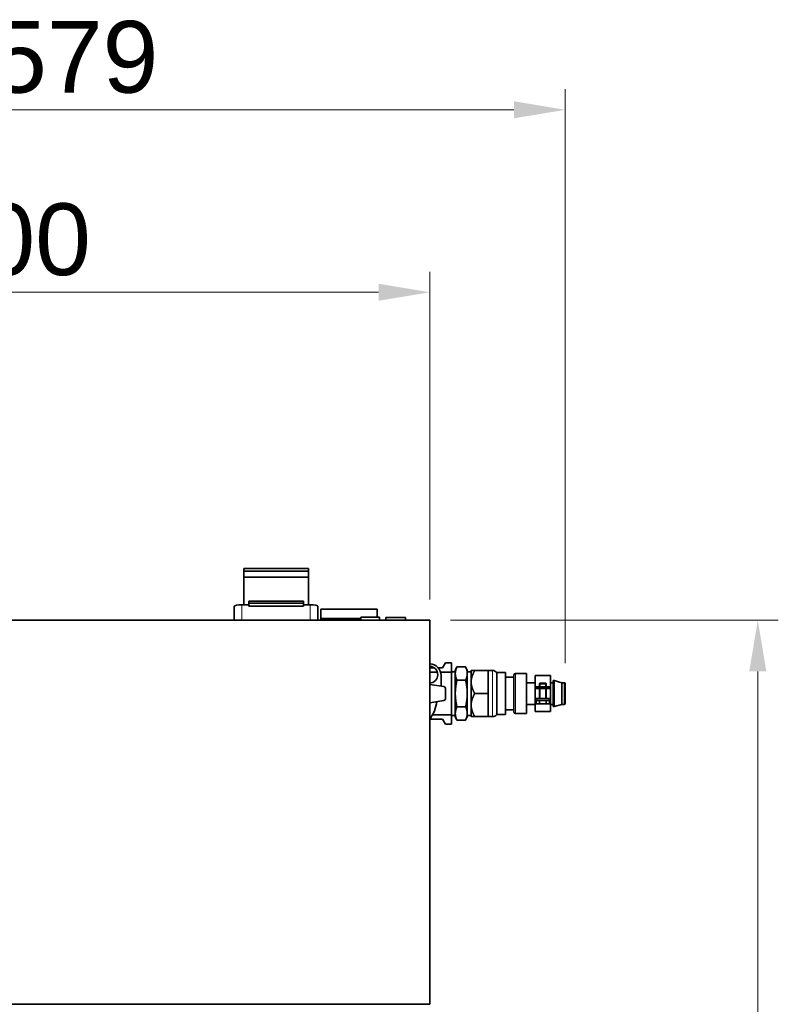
# Model space of a CAD drawing. Header units: millimetres. Extents: x 0 to 5040, y 0 to 3564.
# Tile 14 of 43: x 1609 to 2053, y 1045 to 1622. Entities that reach past the tile are written whole.
import ezdxf

# ---------------------------------------------------------------- set-up
doc = ezdxf.new("R2010")
doc.units = ezdxf.units.MM
doc.header["$LTSCALE"] = 12
for name, color, linetype, lineweight, true_color in [('Filettatura(ISO)', 3, 'Continuous', 9, 0x00ff00), ('Quote(ISO)', 7, 'Continuous', 25, 0x80ff00), ('Spigoli tangenti visibili(ISO)', 7, 'Continuous', 15, 0x00803f)]:
    doc.layers.add(name, color=color, linetype=linetype, lineweight=lineweight, true_color=true_color)
doc.layers.add('Spigoli visibili(ISO)', color=7, linetype='Continuous', lineweight=35)
doc.styles.add('Corrente-BSI', font='arial.ttf')
doc.dimstyles.new('DEFAULT-ISO', dxfattribs={"dimscale": 12, "dimtxt": 3.5, "dimasz": 2.5, "dimexe": 1, "dimexo": 1, "dimgap": 0.762, "dimtad": 1, "dimtoh": 1, "dimrnd": 1e-08, "dimtxsty": 'Corrente-BSI', "dimcen": 0.09, "dimdle": 10, "dimclrd": 7, "dimclre": 7, "dimclrt": 7, "dimazin": 2, "dimtfac": 0.571429, "dimtmove": 0, "dimatfit": 3, "dimfxl": 1, "dimtolj": 1, "dimlwd": 5, "dimlwe": 5, "dimarcsym": 0})

# ---------------------------------------------------------------- blocks, each defined once
blk = doc.blocks.new('*D18')
at = {"layer": 'Defpoints', "color": 0, "linetype": 'Continuous', "transparency": 16777216}
for p in [(1848.93, 1462.27), (1348.93, 1270.27), (1848.93, 1270.27)]:
    blk.add_point(p, dxfattribs=at)
at = {"layer": 'Quote(ISO)', "color": 7, "linetype": 'Continuous', "lineweight": 5, "transparency": 16777216}
for p, q in [((1348.93, 1282.27), (1348.93, 1474.27)), ((1848.93, 1282.27), (1848.93, 1474.27)), ((1378.93, 1462.27), (1818.93, 1462.27))]:
    blk.add_line(p, q, dxfattribs=at)
at = {"layer": 'Quote(ISO)', "color": 7, "linetype": 'Continuous', "transparency": 16777216}
for points in [[(1378.93, 1467.27), (1378.93, 1457.27), (1348.93, 1462.27)], [(1818.93, 1467.27), (1818.93, 1457.27), (1848.93, 1462.27)]]:
    blk.add_solid(points, dxfattribs=at)
at = {"layer": 'Quote(ISO)', "color": 7, "linetype": 'Continuous', "lineweight": 9, "transparency": 16777216, "insert": (1552.61, 1514.3), "char_height": 42, "attachment_point": 1, "style": 'Corrente-BSI'}
blk.add_mtext('\\A1;500', dxfattribs=at)
blk = doc.blocks.new('*D19')
at = {"layer": 'Defpoints', "color": 0, "linetype": 'Continuous', "transparency": 16777216}
for p in [(1928.13, 1569.12), (1348.93, 1270.27), (1928.13, 1233.12)]:
    blk.add_point(p, dxfattribs=at)
at = {"layer": 'Quote(ISO)', "color": 7, "linetype": 'Continuous', "lineweight": 5, "transparency": 16777216}
for p, q in [((1348.93, 1282.27), (1348.93, 1581.12)), ((1928.13, 1245.12), (1928.13, 1581.12)), ((1378.93, 1569.12), (1898.13, 1569.12))]:
    blk.add_line(p, q, dxfattribs=at)
at = {"layer": 'Quote(ISO)', "color": 7, "linetype": 'Continuous', "transparency": 16777216}
for points in [[(1378.93, 1574.12), (1378.93, 1564.12), (1348.93, 1569.12)], [(1898.13, 1574.12), (1898.13, 1564.12), (1928.13, 1569.12)]]:
    blk.add_solid(points, dxfattribs=at)
at = {"layer": 'Quote(ISO)', "color": 7, "linetype": 'Continuous', "lineweight": 9, "transparency": 16777216, "insert": (1592.09, 1621.15), "char_height": 42, "attachment_point": 1, "style": 'Corrente-BSI'}
blk.add_mtext('\\A1;579', dxfattribs=at)
blk = doc.blocks.new('*D20')
at = {"layer": 'Defpoints', "color": 0, "linetype": 'Continuous', "transparency": 16777216}
for p in [(1848.93, 1270.27), (2040.93, 1270.27), (1848.93, 647.27)]:
    blk.add_point(p, dxfattribs=at)
at = {"layer": 'Quote(ISO)', "color": 7, "linetype": 'Continuous', "lineweight": 5, "transparency": 16777216}
for p, q in [((1860.93, 1270.27), (2052.93, 1270.27)), ((2040.93, 677.27), (2040.93, 1240.27)), ((1860.93, 647.27), (2052.93, 647.27))]:
    blk.add_line(p, q, dxfattribs=at)
at = {"layer": 'Quote(ISO)', "color": 7, "linetype": 'Continuous', "transparency": 16777216}
for points in [[(2035.93, 1240.27), (2045.93, 1240.27), (2040.93, 1270.27)], [(2035.93, 677.27), (2045.93, 677.27), (2040.93, 647.27)]]:
    blk.add_solid(points, dxfattribs=at)
at = {"layer": 'Quote(ISO)', "color": 7, "linetype": 'Continuous', "lineweight": 9, "transparency": 16777216, "insert": (1988.87, 912.26), "char_height": 42, "attachment_point": 1, "rotation": 90, "style": 'Corrente-BSI'}
blk.add_mtext('\\A1;623', dxfattribs=at)

msp = doc.modelspace()

# ---------------------------------------------------------------- linework, layer by layer
at = {"layer": 'Filettatura(ISO)'}
for p, q in [((1913.45, 1233.02), (1913.45, 1231.27)), ((1913.45, 1230.27), (1913.45, 1224.27)), ((1916.614, 1231.27), (1916.614, 1233.02)), ((1916.614, 1224.27), (1916.614, 1230.27))]:
    msp.add_line(p, q, dxfattribs=at)
at = {"layer": 'Spigoli tangenti visibili(ISO)'}
for p, q in [((1742.932, 1281.178), (1774.932, 1281.178)), ((1738.932, 1270.27), (1738.932, 1279.296)), ((1778.932, 1270.27), (1778.932, 1279.296)), ((1885.696, 1213.77), (1885.696, 1240.77)), ((1899.132, 1239.02), (1899.132, 1215.52)), ((1911.532, 1230.27), (1911.532, 1231.27)), ((1918.532, 1231.27), (1918.532, 1230.27)), ((1927.632, 1233.62), (1927.632, 1220.92)), ((1911.532, 1223.27), (1911.532, 1224.27)), ((1918.532, 1224.27), (1918.532, 1223.27))]:
    msp.add_line(p, q, dxfattribs=at)
at = {"layer": 'Spigoli visibili(ISO)'}
for p, q in [((1739.932, 1300.566), (1777.932, 1300.566)), ((1739.932, 1298.913), (1739.932, 1300.566)), ((1739.932, 1298.913), (1777.932, 1298.913)), ((1739.932, 1295.326), (1739.932, 1298.913)), ((1777.932, 1298.913), (1777.932, 1300.566)), ((1777.932, 1295.326), (1777.932, 1298.913)), ((1739.932, 1295.326), (1777.932, 1295.326)), ((1739.932, 1279.296), (1739.932, 1295.326)), ((1777.932, 1279.296), (1777.932, 1295.326)), ((1742.932, 1281.405), (1742.932, 1281.178)), ((1774.932, 1281.405), (1742.932, 1281.405)), ((1742.932, 1280.254), (1742.932, 1281.178)), ((1742.932, 1278.48), (1742.932, 1280.254)), ((1742.932, 1280.254), (1774.932, 1280.254)), ((1774.932, 1281.405), (1774.932, 1281.178)), ((1774.932, 1280.254), (1774.932, 1281.178)), ((1774.932, 1278.48), (1774.932, 1280.254)), ((1734.432, 1270.27), (1734.432, 1278.361)), ((1742.932, 1279.296), (1738.932, 1279.296)), ((1742.932, 1278.48), (1774.932, 1278.48)), ((1778.932, 1279.296), (1774.932, 1279.296)), ((1783.432, 1270.27), (1783.432, 1278.361)), ((1785.012, 1271.271), (1785.012, 1276.77)), ((1818.012, 1276.77), (1785.012, 1276.77)), ((1818.012, 1271.92), (1818.012, 1276.77)), ((1348.932, 1270.27), (1848.932, 1270.27)), ((1785.012, 1271.271), (1785.012, 1270.27)), ((1808.432, 1271.271), (1785.012, 1271.271)), ((1808.432, 1271.92), (1819.432, 1271.92)), ((1808.432, 1270.27), (1808.432, 1271.92)), ((1819.432, 1270.27), (1819.432, 1271.92)), ((1823.182, 1271.77), (1834.682, 1271.77)), ((1823.182, 1270.27), (1823.182, 1271.77)), ((1834.682, 1270.27), (1834.682, 1271.77)), ((1848.932, 1270.27), (1848.932, 1045.27)), ((1848.932, 1242.27), (1851.532, 1242.27)), ((1848.932, 1239.77), (1853.302, 1239.77)), ((1853.894, 1242.27), (1856.3, 1242.27)), ((1855.24, 1239.77), (1861.532, 1239.77)), ((1856.3, 1242.27), (1858.032, 1245.27)), ((1858.032, 1245.27), (1861.532, 1245.27)), ((1861.532, 1239.77), (1861.532, 1245.27)), ((1863.832, 1240.07), (1861.532, 1240.07)), ((1861.532, 1214.77), (1861.532, 1239.77)), ((1863.832, 1240.77), (1864.806, 1242.859)), ((1863.832, 1238.962), (1863.832, 1240.77)), ((1864.806, 1242.859), (1869.858, 1242.859)), ((1870.832, 1240.77), (1869.858, 1242.859)), ((1870.832, 1240.77), (1870.832, 1238.962)), ((1873.132, 1240.07), (1870.832, 1240.07)), ((1873.132, 1234.02), (1873.132, 1240.77)), ((1883.132, 1240.77), (1875.221, 1240.77)), ((1883.132, 1234.02), (1883.132, 1240.77)), ((1885.696, 1240.77), (1883.132, 1240.77)), ((1855.532, 1231.651), (1855.532, 1237.77)), ((1863.832, 1227.27), (1863.832, 1238.962)), ((1869.858, 1235.065), (1864.806, 1235.065)), ((1870.832, 1238.962), (1870.832, 1227.27)), ((1873.132, 1220.52), (1873.132, 1234.02)), ((1883.132, 1227.27), (1883.132, 1234.02)), ((1888.132, 1239.52), (1888.132, 1215.02)), ((1893.132, 1239.52), (1888.132, 1239.52)), ((1893.132, 1239.52), (1893.132, 1215.02)), ((1898.132, 1236.77), (1893.132, 1236.77)), ((1898.132, 1216.52), (1898.132, 1238.02)), ((1899.132, 1239.02), (1905.532, 1239.02)), ((1905.532, 1215.52), (1905.532, 1239.02)), ((1910.532, 1237.77), (1910.532, 1231.27)), ((1919.532, 1237.77), (1910.532, 1237.77)), ((1919.532, 1231.27), (1919.532, 1237.77)), ((1921.132, 1219.67), (1921.132, 1234.87)), ((1921.132, 1234.87), (1921.632, 1234.87)), ((1921.632, 1219.67), (1921.632, 1234.87)), ((1926.132, 1233.62), (1921.632, 1234.87)), ((1857.183, 1231.4), (1848.932, 1232.657)), ((1858.032, 1224.13), (1858.032, 1230.411)), ((1905.532, 1233.62), (1910.532, 1233.62)), ((1910.532, 1231.27), (1911.532, 1231.27)), ((1910.532, 1231.27), (1910.532, 1230.27)), ((1911.532, 1230.27), (1910.532, 1230.27)), ((1910.532, 1230.27), (1910.532, 1224.27)), ((1911.532, 1231.27), (1918.532, 1231.27)), ((1918.532, 1230.27), (1911.532, 1230.27)), ((1913.282, 1233.27), (1913.032, 1233.02)), ((1917.032, 1233.02), (1913.032, 1233.02)), ((1913.032, 1231.27), (1913.032, 1233.02)), ((1917.032, 1233.02), (1913.032, 1233.02)), ((1913.032, 1224.27), (1913.032, 1230.27)), ((1913.282, 1233.27), (1916.782, 1233.27)), ((1916.782, 1233.27), (1917.032, 1233.02)), ((1917.032, 1231.27), (1917.032, 1233.02)), ((1917.032, 1224.27), (1917.032, 1230.27)), ((1918.532, 1231.27), (1919.532, 1231.27)), ((1919.532, 1230.27), (1918.532, 1230.27)), ((1919.532, 1233.62), (1921.132, 1233.62)), ((1919.532, 1230.27), (1919.532, 1231.27)), ((1919.532, 1224.27), (1919.532, 1230.27)), ((1926.132, 1220.92), (1926.132, 1233.62)), ((1926.132, 1233.62), (1927.632, 1233.62)), ((1928.132, 1221.42), (1928.132, 1233.12)), ((1848.932, 1221.884), (1857.183, 1223.141)), ((1863.832, 1215.579), (1863.832, 1227.27)), ((1870.832, 1227.27), (1870.832, 1215.579)), ((1883.132, 1227.27), (1875.221, 1227.27)), ((1883.132, 1220.52), (1883.132, 1227.27)), ((1910.532, 1224.27), (1911.532, 1224.27)), ((1910.532, 1224.27), (1910.532, 1223.27)), ((1911.532, 1223.27), (1910.532, 1223.27)), ((1910.532, 1223.27), (1910.532, 1216.77)), ((1911.106, 1223.27), (1911.106, 1221.27)), ((1911.532, 1224.27), (1918.532, 1224.27)), ((1918.532, 1223.27), (1911.532, 1223.27)), ((1913.069, 1223.27), (1913.069, 1221.27)), ((1916.995, 1223.27), (1916.995, 1221.27)), ((1918.532, 1224.27), (1919.532, 1224.27)), ((1919.532, 1223.27), (1918.532, 1223.27)), ((1918.958, 1223.27), (1918.958, 1221.27)), ((1919.532, 1223.27), (1919.532, 1224.27)), ((1919.532, 1216.77), (1919.532, 1223.27)), ((1869.858, 1219.476), (1864.806, 1219.476)), ((1873.132, 1213.77), (1873.132, 1220.52)), ((1883.132, 1213.77), (1883.132, 1220.52)), ((1898.132, 1217.77), (1893.132, 1217.77)), ((1905.532, 1220.92), (1910.532, 1220.92)), ((1919.532, 1216.77), (1910.532, 1216.77)), ((1913.069, 1221.27), (1911.106, 1221.27)), ((1916.995, 1221.27), (1913.069, 1221.27)), ((1918.958, 1221.27), (1916.995, 1221.27)), ((1919.532, 1220.92), (1921.132, 1220.92)), ((1921.132, 1219.67), (1921.632, 1219.67)), ((1926.132, 1220.92), (1921.632, 1219.67)), ((1926.132, 1220.92), (1927.632, 1220.92)), ((1856.3, 1212.27), (1848.982, 1212.27)), ((1850.464, 1214.77), (1861.532, 1214.77)), ((1858.032, 1209.27), (1856.3, 1212.27)), ((1861.532, 1209.27), (1861.532, 1214.77)), ((1863.832, 1214.47), (1861.532, 1214.47)), ((1863.832, 1213.77), (1863.832, 1215.579)), ((1863.832, 1213.77), (1864.806, 1211.682)), ((1869.858, 1211.682), (1864.806, 1211.682)), ((1870.832, 1213.77), (1869.858, 1211.682)), ((1870.832, 1215.579), (1870.832, 1213.77)), ((1873.132, 1214.47), (1870.832, 1214.47)), ((1883.132, 1213.77), (1875.221, 1213.77)), ((1885.696, 1213.77), (1883.132, 1213.77)), ((1893.132, 1215.02), (1888.132, 1215.02)), ((1899.132, 1215.52), (1905.532, 1215.52)), ((1858.032, 1209.27), (1861.532, 1209.27)), ((1848.932, 1045.27), (1348.932, 1045.27))]:
    msp.add_line(p, q, dxfattribs=at)
for centre, radius, start, end in [((1848.532, 1237.77), 7, 0, 86.724171), ((1848.532, 1238.27), 5, 274.588566, 85.411434), ((1885.696, 1237.77), 3, 35.685335, 90), ((1899.132, 1238.02), 1, 90, 180), ((1857.032, 1230.411), 1, 0, 81.337948), ((1927.632, 1233.12), 0.5, 0, 90), ((1826.532, 1227.27), 27, 326.060711, 349.868119), ((1857.032, 1224.13), 1, 278.662052, 0), ((1927.632, 1221.42), 0.5, 270, 0), ((1885.696, 1216.77), 3, 270, 324.314665), ((1899.132, 1216.52), 1, 180, 270)]:
    msp.add_arc(centre, radius, start, end, dxfattribs=at)
for centre, major_axis, start_param, end_param in [((1738.932, 1278.361), (-4.5, 0), 4.712389, 6.2831853), ((1778.932, 1278.361), (4.5, 0), 0, 1.5707963)]:
    msp.add_ellipse(centre, major_axis=major_axis, ratio=0.2079117, start_param=start_param, end_param=end_param, dxfattribs=at)
for points, weights in [([(1863.832, 1238.962), (1863.832, 1240.77), (1864.806, 1242.859)], [1, 1.09757509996, 1.11817960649]), ([(1869.858, 1242.859), (1870.832, 1240.77), (1870.832, 1238.962)], [1.11817960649, 1.09757509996, 1]), ([(1875.221, 1240.77), (1873.132, 1240.77), (1873.132, 1240.77)], [1.08511832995, 1.0812273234, 1]), ([(1873.132, 1234.02), (1873.132, 1237.153), (1875.221, 1240.77)], [1, 1.0812273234, 1.08511832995]), ([(1864.806, 1235.065), (1863.832, 1237.153), (1863.832, 1238.962)], [1.11817960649, 1.09757509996, 1]), ([(1863.832, 1227.27), (1863.832, 1230.888), (1864.806, 1235.065)], [1, 1.09757509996, 1.11817960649]), ([(1870.832, 1238.962), (1870.832, 1237.153), (1869.858, 1235.065)], [1, 1.09757509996, 1.11817960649]), ([(1869.858, 1235.065), (1870.832, 1230.888), (1870.832, 1227.27)], [1.11817960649, 1.09757509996, 1]), ([(1875.221, 1227.27), (1873.132, 1230.888), (1873.132, 1234.02)], [1.08511832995, 1.0812273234, 1]), ([(1864.806, 1219.476), (1863.832, 1223.653), (1863.832, 1227.27)], [1.11817960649, 1.09757509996, 1]), ([(1870.832, 1227.27), (1870.832, 1223.653), (1869.858, 1219.476)], [1, 1.09757509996, 1.11817960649]), ([(1873.132, 1220.52), (1873.132, 1223.653), (1875.221, 1227.27)], [1, 1.0812273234, 1.08511832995]), ([(1863.832, 1215.579), (1863.832, 1217.388), (1864.806, 1219.476)], [1, 1.09757509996, 1.11817960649]), ([(1869.858, 1219.476), (1870.832, 1217.388), (1870.832, 1215.579)], [1.11817960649, 1.09757509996, 1]), ([(1875.221, 1213.77), (1873.132, 1217.388), (1873.132, 1220.52)], [1.08511832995, 1.0812273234, 1]), ([(1864.806, 1211.682), (1863.832, 1213.77), (1863.832, 1215.579)], [1.11817960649, 1.09757509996, 1]), ([(1870.832, 1215.579), (1870.832, 1213.77), (1869.858, 1211.682)], [1, 1.09757509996, 1.11817960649]), ([(1873.132, 1213.77), (1873.132, 1213.77), (1875.221, 1213.77)], [1, 1.0812273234, 1.08511832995])]:
    msp.add_rational_spline(points, weights, degree=2, dxfattribs=at)

# ---------------------------------------------------------------- dimensions: what is measured, and where the dimension line sits
at = {"layer": 'Quote(ISO)', "color": 7, "linetype": 'Continuous', "lineweight": 9}
for base, p2, override, picture, middle in [((1928.132, 1569.12), (1928.132, 1233.12), {"dimgap": 0.762, "dimtoh": 0, "dimdec": 0, "dimtol": 0, "dimlim": 0, "dimtp": 0, "dimtm": 0, "dimtdec": 0, "dimtofl": 0, "dimatfit": 1}, '*D19', (1638.532, 1569.12)), ((1848.932, 1462.27), (1848.932, 1270.27), {"dimgap": 0.762, "dimtoh": 0, "dimdec": 2, "dimtol": 0, "dimlim": 0, "dimtp": 0, "dimtm": 0, "dimtdec": 2, "dimtofl": 0, "dimatfit": 1}, '*D18', (1598.932, 1462.27))]:
    dim = msp.add_linear_dim(base=base, p1=(1348.932, 1270.27), p2=p2, dimstyle='DEFAULT-ISO', override=override, dxfattribs=at)
    dim.commit()
    dim.dimension.update_dxf_attribs({"geometry": picture, "text_midpoint": middle, "dimtype": 160})
dim = msp.add_linear_dim(base=(2040.932, 1270.27), p1=(1848.932, 647.27), p2=(1848.932, 1270.27), angle=270, dimstyle='DEFAULT-ISO', override={"dimgap": 0.762, "dimtoh": 0, "dimdec": 2, "dimtol": 0, "dimlim": 0, "dimtp": 0, "dimtm": 0, "dimtdec": 2, "dimtofl": 0, "dimatfit": 1}, dxfattribs=at)
dim.commit()
dim.dimension.update_dxf_attribs({"geometry": '*D20', "text_midpoint": (2040.932, 958.77), "dimtype": 160})

doc.saveas('drawing.dxf')
